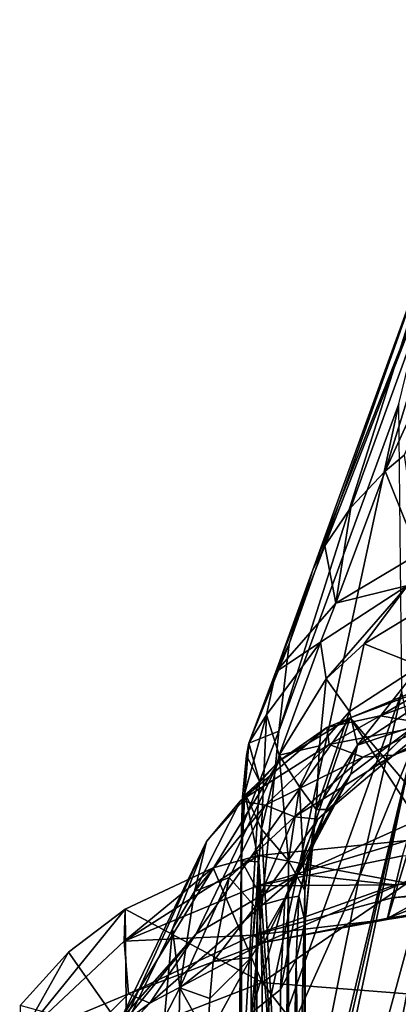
# Model space of a CAD drawing. Header units: millimetres. Extents: x -151 to 151, y -40 to 44.
# Tile 19 of 124: x -149.23 to -147.72, y 19.25 to 23.18. Entities that reach past the tile are written whole.
import ezdxf

# ---------------------------------------------------------------- set-up
doc = ezdxf.new("R2010")
doc.units = ezdxf.units.MM
doc.header["$LTSCALE"] = 45.597872
for name, color, linetype in [('282', 7, 'CONTINUOUS'), ('286', 7, 'CONTINUOUS'), ('288', 7, 'CONTINUOUS'), ('290', 7, 'CONTINUOUS'), ('291', 7, 'CONTINUOUS'), ('293', 7, 'CONTINUOUS'), ('340', 7, 'CONTINUOUS'), ('341', 7, 'CONTINUOUS'), ('342', 7, 'CONTINUOUS'), ('369', 7, 'CONTINUOUS'), ('370', 7, 'CONTINUOUS'), ('382', 7, 'CONTINUOUS'), ('398', 7, 'CONTINUOUS'), ('400', 7, 'CONTINUOUS'), ('401', 7, 'CONTINUOUS'), ('498', 7, 'CONTINUOUS'), ('499', 7, 'CONTINUOUS'), ('531', 7, 'CONTINUOUS'), ('532', 7, 'CONTINUOUS'), ('533', 7, 'CONTINUOUS')]:
    doc.layers.add(name, color=color, linetype=linetype)

msp = doc.modelspace()

# ---------------------------------------------------------------- linework, layer by layer
at = {"layer": '282', "color": 7, "linetype": 'CONTINUOUS', "true_color": 0xa2afbf}
for points in [[(-148.1935, 20.3405, 18.2194), (-148.3542, 18.6848, 18.685), (-147.7153, 21.645, 20.445), (-148.1935, 20.3405, 18.2194)], [(-147.7153, 21.645, 20.445), (-148.3542, 18.6848, 18.685), (-147.7029, 20.4969, 21.68), (-147.7153, 21.645, 20.445)], [(-147.7029, 20.4969, 21.68), (-148.3542, 18.6848, 18.685), (-147.8732, 19.7575, 21.2057), (-147.7029, 20.4969, 21.68)], [(-148.2705, 20.1399, 17.8135), (-148.3542, 18.6848, 18.685), (-148.1935, 20.3405, 18.2194), (-148.2705, 20.1399, 17.8135)], [(-148.3433, 19.9522, 17.4175), (-148.3542, 18.6848, 18.685), (-148.2705, 20.1399, 17.8135), (-148.3433, 19.9522, 17.4175)], [(-148.3542, 18.6848, 18.685), (-148.3433, 17.4188, 19.9508), (-147.8732, 19.7575, 21.2057), (-148.3542, 18.6848, 18.685)]]:
    msp.add_3dface(points, dxfattribs=at)
at = {"layer": '286', "color": 7, "linetype": 'CONTINUOUS', "true_color": 0xa2afbf}
for points in [[(-146.6294, 20.2172, 11.6093), (-145.602, 20.4311, 11.3013), (-147.7584, 19.5955, 7.9327), (-146.6294, 20.2172, 11.6093)], [(-147.7584, 19.5955, 7.9327), (-145.602, 20.4311, 11.3013), (-146.6546, 19.7624, 7.5818), (-147.7584, 19.5955, 7.9327)], [(-147.7187, 19.7271, 10.1179), (-146.6294, 20.2172, 11.6093), (-147.7584, 19.5955, 7.9327), (-147.7187, 19.7271, 10.1179)], [(-147.6399, 19.986, 11.9391), (-146.6294, 20.2172, 11.6093), (-147.7187, 19.7271, 10.1179), (-147.6399, 19.986, 11.9391)], [(-146.6546, 19.7624, 7.5818), (-145.5268, 19.9169, 7.2744), (-147.7419, 19.6762, 4.585), (-146.6546, 19.7624, 7.5818)], [(-147.7419, 19.6762, 4.585), (-145.5268, 19.9169, 7.2744), (-147.7283, 19.7286, 3.732), (-147.7419, 19.6762, 4.585)], [(-147.7283, 19.7286, 3.732), (-145.5268, 19.9169, 7.2744), (-146.4145, 19.8347, 3.444), (-147.7283, 19.7286, 3.732)], [(-147.7283, 19.7286, 3.732), (-146.4145, 19.8347, 3.444), (-147.7, 19.8439, 1.9249), (-147.7283, 19.7286, 3.732)], [(-147.7584, 19.5955, 7.9327), (-146.6546, 19.7624, 7.5818), (-147.7609, 19.5896, 7.5619), (-147.7584, 19.5955, 7.9327)], [(-147.7609, 19.5896, 7.5619), (-146.6546, 19.7624, 7.5818), (-147.7419, 19.6762, 4.585), (-147.7609, 19.5896, 7.5619)]]:
    msp.add_3dface(points, dxfattribs=at)
at = {"layer": '288', "color": 7, "linetype": 'CONTINUOUS', "true_color": 0xa2afbf}
for points in [[(-147.3013, 22.8975, 20.4487), (-146.945, 23.1766, 20.1605), (-147.7691, 21.3773, 17.6079), (-147.3013, 22.8975, 20.4487)], [(-147.7691, 21.3773, 17.6079), (-146.945, 23.1766, 20.1605), (-147.6934, 21.4404, 17.5611), (-147.7691, 21.3773, 17.6079)], [(-147.5023, 22.5176, 20.7697), (-147.3013, 22.8975, 20.4487), (-148.0584, 20.9841, 17.8647), (-147.5023, 22.5176, 20.7697)], [(-148.0584, 20.9841, 17.8647), (-147.3013, 22.8975, 20.4487), (-148.0098, 21.0794, 17.8066), (-148.0584, 20.9841, 17.8647)], [(-148.0098, 21.0794, 17.8066), (-147.3013, 22.8975, 20.4487), (-147.9062, 21.2325, 17.7084), (-148.0098, 21.0794, 17.8066)], [(-147.9062, 21.2325, 17.7084), (-147.3013, 22.8975, 20.4487), (-147.7691, 21.3773, 17.6079), (-147.9062, 21.2325, 17.7084)], [(-148.1935, 20.3405, 18.2194), (-147.7153, 21.645, 20.445), (-147.5023, 22.5176, 20.7697), (-148.1935, 20.3405, 18.2194)], [(-148.1935, 20.3405, 18.2194), (-147.5023, 22.5176, 20.7697), (-148.1524, 20.689, 18.0335), (-148.1935, 20.3405, 18.2194)], [(-148.1524, 20.689, 18.0335), (-147.5023, 22.5176, 20.7697), (-148.0584, 20.9841, 17.8647), (-148.1524, 20.689, 18.0335)]]:
    msp.add_3dface(points, dxfattribs=at)
at = {"layer": '290', "color": 7, "linetype": 'CONTINUOUS', "true_color": 0xa2afbf}
for points in [[(-147.6824, 19.9045, -0.2893), (-147.6824, 19.7344, -2.6126), (-148.2748, 19.8448, -0.2885), (-147.6824, 19.9045, -0.2893)], [(-148.2748, 19.8448, -0.2885), (-148.2602, 19.3389, -4.4758), (-148.4554, 19.7954, -0.2878), (-148.2748, 19.8448, -0.2885)], [(-147.6824, 19.7344, -2.6126), (-148.2602, 19.3389, -4.4758), (-148.2748, 19.8448, -0.2885), (-147.6824, 19.7344, -2.6126)], [(-148.2602, 19.3389, -4.4758), (-148.8074, 19.6305, -0.2854), (-148.4554, 19.7954, -0.2878), (-148.2602, 19.3389, -4.4758)], [(-147.6824, 19.7344, -2.6126), (-147.6824, 19.294, -4.9001), (-148.2602, 19.3389, -4.4758), (-147.6824, 19.7344, -2.6126)], [(-148.8074, 19.6305, -0.2854), (-148.8019, 19.1303, -4.4275), (-149.0337, 19.4592, -0.2829), (-148.8074, 19.6305, -0.2854)], [(-148.8019, 19.1303, -4.4275), (-148.8074, 19.6305, -0.2854), (-148.2602, 19.3389, -4.4758), (-148.8019, 19.1303, -4.4275)], [(-148.8019, 19.1303, -4.4275), (-149.2259, 19.2468, -0.2798), (-149.0337, 19.4592, -0.2829), (-148.8019, 19.1303, -4.4275)], [(-148.2603, 17.9568, -8.4604), (-148.8019, 19.1303, -4.4275), (-148.2602, 19.3389, -4.4758), (-148.2603, 17.9568, -8.4604)], [(-147.6824, 18.5893, -7.1209), (-148.2603, 17.9568, -8.4604), (-148.2602, 19.3389, -4.4758), (-147.6824, 18.5893, -7.1209)], [(-147.6824, 19.294, -4.9001), (-147.6824, 18.5893, -7.1209), (-148.2602, 19.3389, -4.4758), (-147.6824, 19.294, -4.9001)]]:
    msp.add_3dface(points, dxfattribs=at)
at = {"layer": '291', "color": 7, "linetype": 'CONTINUOUS', "true_color": 0xa2afbf}
for points in [[(-147.7029, 20.4969, 21.68), (-147.8732, 19.7575, 21.2057), (-147.6585, 20.2801, 22.0498), (-147.7029, 20.4969, 21.68)], [(-147.8732, 19.7575, 21.2057), (-148.3433, 17.4188, 19.9508), (-147.6585, 20.2801, 22.0498), (-147.8732, 19.7575, 21.2057)], [(-147.6585, 20.2801, 22.0498), (-148.3433, 17.4188, 19.9508), (-148.3394, 17.2951, 20.0778), (-147.6585, 20.2801, 22.0498)], [(-148.323, 17.1296, 20.2434), (-147.6585, 20.2801, 22.0498), (-148.3394, 17.2951, 20.0778), (-148.323, 17.1296, 20.2434)], [(-147.6585, 20.2801, 22.0498), (-148.323, 17.1296, 20.2434), (-147.5555, 19.9437, 22.3204), (-147.6585, 20.2801, 22.0498)], [(-147.5555, 19.9437, 22.3204), (-148.323, 17.1296, 20.2434), (-148.1852, 16.7282, 20.61), (-147.5555, 19.9437, 22.3204)], [(-147.5555, 19.9437, 22.3204), (-148.1852, 16.7282, 20.61), (-147.343, 19.6338, 22.5477), (-147.5555, 19.9437, 22.3204)], [(-147.9505, 16.4343, 20.861), (-147.343, 19.6338, 22.5477), (-148.1852, 16.7282, 20.61), (-147.9505, 16.4343, 20.861)], [(-147.343, 19.6338, 22.5477), (-147.9505, 16.4343, 20.861), (-147.0353, 19.3805, 22.7205), (-147.343, 19.6338, 22.5477)], [(-147.5944, 16.1918, 21.064), (-147.0353, 19.3805, 22.7205), (-147.9505, 16.4343, 20.861), (-147.5944, 16.1918, 21.064)]]:
    msp.add_3dface(points, dxfattribs=at)
at = {"layer": '293', "color": 7, "linetype": 'CONTINUOUS', "true_color": 0xa2afbf}
for points in [[(-147.7691, 21.3773, 17.6079), (-147.6934, 21.4404, 17.5611), (-147.6365, 21.0469, 16.2138), (-147.7691, 21.3773, 17.6079)], [(-147.9062, 21.2325, 17.7084), (-147.7691, 21.3773, 17.6079), (-147.9659, 20.8503, 16.4483), (-147.9062, 21.2325, 17.7084)], [(-147.7691, 21.3773, 17.6079), (-147.6365, 21.0469, 16.2138), (-147.9659, 20.8503, 16.4483), (-147.7691, 21.3773, 17.6079)], [(-148.0098, 21.0794, 17.8066), (-147.9062, 21.2325, 17.7084), (-147.9659, 20.8503, 16.4483), (-148.0098, 21.0794, 17.8066)], [(-148.0584, 20.9841, 17.8647), (-148.0098, 21.0794, 17.8066), (-148.2062, 20.5771, 16.7657), (-148.0584, 20.9841, 17.8647)], [(-148.0098, 21.0794, 17.8066), (-147.9659, 20.8503, 16.4483), (-148.2062, 20.5771, 16.7657), (-148.0098, 21.0794, 17.8066)], [(-148.1524, 20.689, 18.0335), (-148.0584, 20.9841, 17.8647), (-148.2062, 20.5771, 16.7657), (-148.1524, 20.689, 18.0335)], [(-148.1935, 20.3405, 18.2194), (-148.1524, 20.689, 18.0335), (-148.3142, 20.2925, 17.078), (-148.1935, 20.3405, 18.2194)], [(-148.3142, 20.2925, 17.078), (-148.1524, 20.689, 18.0335), (-148.2062, 20.5771, 16.7657), (-148.3142, 20.2925, 17.078)], [(-147.6188, 20.0536, 12.2909), (-147.9093, 20.3935, 14.4514), (-147.5928, 20.5115, 14.3173), (-147.6188, 20.0536, 12.2909)], [(-148.1185, 19.7702, 11.6056), (-148.524, 19.533, 11.7532), (-147.9093, 20.3935, 14.4514), (-148.1185, 19.7702, 11.6056)], [(-147.9093, 20.3935, 14.4514), (-148.524, 19.533, 11.7532), (-148.1929, 20.2222, 14.6178), (-147.9093, 20.3935, 14.4514)], [(-147.6399, 19.986, 11.9391), (-148.1185, 19.7702, 11.6056), (-147.9093, 20.3935, 14.4514), (-147.6399, 19.986, 11.9391)], [(-147.6188, 20.0536, 12.2909), (-147.6399, 19.986, 11.9391), (-147.9093, 20.3935, 14.4514), (-147.6188, 20.0536, 12.2909)], [(-148.2705, 20.1399, 17.8135), (-148.1935, 20.3405, 18.2194), (-148.3142, 20.2925, 17.078), (-148.2705, 20.1399, 17.8135)], [(-148.323, 20.2439, 17.1291), (-148.2705, 20.1399, 17.8135), (-148.3142, 20.2925, 17.078), (-148.323, 20.2439, 17.1291)], [(-148.8262, 19.1901, 11.9466), (-148.4827, 19.9005, 14.9072), (-148.1929, 20.2222, 14.6178), (-148.8262, 19.1901, 11.9466)], [(-148.524, 19.533, 11.7532), (-148.8262, 19.1901, 11.9466), (-148.1929, 20.2222, 14.6178), (-148.524, 19.533, 11.7532)], [(-148.3394, 20.0781, 17.2947), (-148.2705, 20.1399, 17.8135), (-148.323, 20.2439, 17.1291), (-148.3394, 20.0781, 17.2947)], [(-148.3433, 19.9522, 17.4175), (-148.2705, 20.1399, 17.8135), (-148.3394, 20.0781, 17.2947), (-148.3433, 19.9522, 17.4175)], [(-147.6399, 19.986, 11.9391), (-147.7187, 19.7271, 10.1179), (-148.1185, 19.7702, 11.6056), (-147.6399, 19.986, 11.9391)], [(-148.9964, 18.7762, 12.1777), (-148.6178, 19.5526, 15.2212), (-148.4827, 19.9005, 14.9072), (-148.9964, 18.7762, 12.1777)], [(-148.8262, 19.1901, 11.9466), (-148.9964, 18.7762, 12.1777), (-148.4827, 19.9005, 14.9072), (-148.8262, 19.1901, 11.9466)], [(-147.7, 19.8439, 1.9249), (-147.6824, 19.9045, -0.2893), (-148.2807, 19.7242, 2.7826), (-147.7, 19.8439, 1.9249)], [(-147.6824, 19.9045, -0.2893), (-148.2748, 19.8448, -0.2885), (-148.2807, 19.7242, 2.7826), (-147.6824, 19.9045, -0.2893)], [(-148.2748, 19.8448, -0.2885), (-148.4554, 19.7954, -0.2878), (-148.8107, 19.5041, 2.7898), (-148.2748, 19.8448, -0.2885)], [(-148.2748, 19.8448, -0.2885), (-148.8107, 19.5041, 2.7898), (-148.2807, 19.7242, 2.7826), (-148.2748, 19.8448, -0.2885)], [(-147.7283, 19.7286, 3.732), (-147.7, 19.8439, 1.9249), (-148.2807, 19.7242, 2.7826), (-147.7283, 19.7286, 3.732)], [(-148.4554, 19.7954, -0.2878), (-148.8074, 19.6305, -0.2854), (-148.8107, 19.5041, 2.7898), (-148.4554, 19.7954, -0.2878)], [(-148.7081, 19.2569, 8.7908), (-148.524, 19.533, 11.7532), (-148.1185, 19.7702, 11.6056), (-148.7081, 19.2569, 8.7908)], [(-148.2527, 19.4982, 8.7002), (-148.7081, 19.2569, 8.7908), (-148.1185, 19.7702, 11.6056), (-148.2527, 19.4982, 8.7002)], [(-147.7187, 19.7271, 10.1179), (-148.2527, 19.4982, 8.7002), (-148.1185, 19.7702, 11.6056), (-147.7187, 19.7271, 10.1179)], [(-148.2807, 19.7242, 2.7826), (-148.8107, 19.5041, 2.7898), (-148.295, 19.5268, 5.7613), (-148.2807, 19.7242, 2.7826)], [(-147.7419, 19.6762, 4.585), (-147.7283, 19.7286, 3.732), (-148.295, 19.5268, 5.7613), (-147.7419, 19.6762, 4.585)], [(-147.7283, 19.7286, 3.732), (-148.2807, 19.7242, 2.7826), (-148.295, 19.5268, 5.7613), (-147.7283, 19.7286, 3.732)], [(-147.7187, 19.7271, 10.1179), (-147.7584, 19.5955, 7.9327), (-148.2527, 19.4982, 8.7002), (-147.7187, 19.7271, 10.1179)], [(-147.7609, 19.5896, 7.5619), (-147.7419, 19.6762, 4.585), (-148.295, 19.5268, 5.7613), (-147.7609, 19.5896, 7.5619)], [(-148.8074, 19.6305, -0.2854), (-149.0337, 19.4592, -0.2829), (-149.228, 19.112, 2.7935), (-148.8074, 19.6305, -0.2854)], [(-148.8074, 19.6305, -0.2854), (-149.228, 19.112, 2.7935), (-148.8107, 19.5041, 2.7898), (-148.8074, 19.6305, -0.2854)], [(-147.7609, 19.5896, 7.5619), (-148.295, 19.5268, 5.7613), (-148.2527, 19.4982, 8.7002), (-147.7609, 19.5896, 7.5619)], [(-147.7584, 19.5955, 7.9327), (-147.7609, 19.5896, 7.5619), (-148.2527, 19.4982, 8.7002), (-147.7584, 19.5955, 7.9327)], [(-148.9964, 18.7762, 12.1777), (-148.6497, 19.1988, 15.5654), (-148.6178, 19.5526, 15.2212), (-148.9964, 18.7762, 12.1777)], [(-149.0564, 18.8829, 8.9089), (-148.8262, 19.1901, 11.9466), (-148.524, 19.533, 11.7532), (-149.0564, 18.8829, 8.9089)], [(-148.7081, 19.2569, 8.7908), (-149.0564, 18.8829, 8.9089), (-148.524, 19.533, 11.7532), (-148.7081, 19.2569, 8.7908)], [(-148.8107, 19.5041, 2.7898), (-148.7942, 19.2941, 5.8018), (-148.295, 19.5268, 5.7613), (-148.8107, 19.5041, 2.7898)], [(-148.295, 19.5268, 5.7613), (-148.7942, 19.2941, 5.8018), (-148.2527, 19.4982, 8.7002), (-148.295, 19.5268, 5.7613)], [(-148.8107, 19.5041, 2.7898), (-149.228, 19.112, 2.7935), (-148.7942, 19.2941, 5.8018), (-148.8107, 19.5041, 2.7898)], [(-148.7942, 19.2941, 5.8018), (-148.7081, 19.2569, 8.7908), (-148.2527, 19.4982, 8.7002), (-148.7942, 19.2941, 5.8018)], [(-149.0337, 19.4592, -0.2829), (-149.2259, 19.2468, -0.2798), (-149.228, 19.112, 2.7935), (-149.0337, 19.4592, -0.2829)], [(-149.228, 19.112, 2.7935), (-149.183, 18.9054, 5.8509), (-148.7942, 19.2941, 5.8018), (-149.228, 19.112, 2.7935)], [(-148.7942, 19.2941, 5.8018), (-149.183, 18.9054, 5.8509), (-148.7081, 19.2569, 8.7908), (-148.7942, 19.2941, 5.8018)], [(-149.183, 18.9054, 5.8509), (-149.0564, 18.8829, 8.9089), (-148.7081, 19.2569, 8.7908), (-149.183, 18.9054, 5.8509)]]:
    msp.add_3dface(points, dxfattribs=at)
at = {"layer": '340', "color": 7, "linetype": 'CONTINUOUS', "true_color": 0xa2afbf}
for points in [[(-148.2632, 19.9498, 16.9044), (-148.171, 18.3033, 18.3023), (-148.2741, 19.8203, 17.0526), (-148.2632, 19.9498, 16.9044)], [(-148.1553, 19.8244, 16.7812), (-148.171, 18.3033, 18.3023), (-148.2632, 19.9498, 16.9044), (-148.1553, 19.8244, 16.7812)], [(-148.2741, 19.8203, 17.0526), (-148.171, 18.3033, 18.3023), (-148.2771, 19.7042, 17.1707), (-148.2741, 19.8203, 17.0526)], [(-148.2771, 19.7042, 17.1707), (-148.171, 18.3033, 18.3023), (-148.288, 18.4372, 18.4377), (-148.2771, 19.7042, 17.1707)]]:
    msp.add_3dface(points, dxfattribs=at)
at = {"layer": '341', "color": 7, "linetype": 'CONTINUOUS', "true_color": 0xa2afbf}
for points in [[(-147.7896, 20.4019, 14.7731), (-147.5857, 20.3672, 14.9388), (-147.4702, 20.5185, 14.6281), (-147.7896, 20.4019, 14.7731)], [(-147.993, 20.2877, 14.9024), (-147.5857, 20.3672, 14.9388), (-147.7896, 20.4019, 14.7731), (-147.993, 20.2877, 14.9024)], [(-147.8591, 20.2375, 15.0871), (-147.5857, 20.3672, 14.9388), (-147.993, 20.2877, 14.9024), (-147.8591, 20.2375, 15.0871)], [(-148.2474, 20.0456, 15.1651), (-147.8591, 20.2375, 15.0871), (-147.993, 20.2877, 14.9024), (-148.2474, 20.0456, 15.1651)], [(-148.1319, 19.9985, 15.3442), (-147.8591, 20.2375, 15.0871), (-148.2474, 20.0456, 15.1651), (-148.1319, 19.9985, 15.3442)], [(-148.3926, 19.7576, 15.4658), (-148.1319, 19.9985, 15.3442), (-148.2474, 20.0456, 15.1651), (-148.3926, 19.7576, 15.4658)], [(-148.2884, 19.6404, 15.7261), (-148.1319, 19.9985, 15.3442), (-148.3926, 19.7576, 15.4658), (-148.2884, 19.6404, 15.7261)], [(-148.4561, 19.4221, 15.7923), (-148.2884, 19.6404, 15.7261), (-148.3926, 19.7576, 15.4658), (-148.4561, 19.4221, 15.7923)], [(-148.3043, 19.4378, 15.9423), (-148.2884, 19.6404, 15.7261), (-148.4561, 19.4221, 15.7923), (-148.3043, 19.4378, 15.9423)], [(-148.478, 19.1192, 16.0694), (-148.3039, 19.2165, 16.1703), (-148.3043, 19.4378, 15.9423), (-148.478, 19.1192, 16.0694)], [(-148.478, 19.1192, 16.0694), (-148.3043, 19.4378, 15.9423), (-148.4698, 19.2744, 15.9249), (-148.478, 19.1192, 16.0694)], [(-148.4698, 19.2744, 15.9249), (-148.3043, 19.4378, 15.9423), (-148.4561, 19.4221, 15.7923), (-148.4698, 19.2744, 15.9249)]]:
    msp.add_3dface(points, dxfattribs=at)
at = {"layer": '342', "color": 7, "linetype": 'CONTINUOUS', "true_color": 0xa2afbf}
for points in [[(-147.8532, 20.6884, 16.0896), (-147.6302, 20.8239, 15.9502), (-147.6306, 20.601, 15.8503), (-147.8532, 20.6884, 16.0896)], [(-148.0043, 20.549, 16.2276), (-147.8532, 20.6884, 16.0896), (-147.9117, 20.4195, 16.0896), (-148.0043, 20.549, 16.2276)], [(-147.9117, 20.4195, 16.0896), (-147.8532, 20.6884, 16.0896), (-147.6306, 20.601, 15.8503), (-147.9117, 20.4195, 16.0896)], [(-148.1923, 20.2445, 16.5528), (-148.0043, 20.549, 16.2276), (-148.0312, 20.2815, 16.2651), (-148.1923, 20.2445, 16.5528)], [(-148.0312, 20.2815, 16.2651), (-148.0043, 20.549, 16.2276), (-147.9117, 20.4195, 16.0896), (-148.0312, 20.2815, 16.2651)], [(-148.1118, 20.1193, 16.4616), (-148.1923, 20.2445, 16.5528), (-148.0312, 20.2815, 16.2651), (-148.1118, 20.1193, 16.4616)], [(-148.1553, 19.8244, 16.7812), (-148.2632, 19.9498, 16.9044), (-148.1923, 20.2445, 16.5528), (-148.1553, 19.8244, 16.7812)], [(-148.1553, 19.8244, 16.7812), (-148.1923, 20.2445, 16.5528), (-148.1118, 20.1193, 16.4616), (-148.1553, 19.8244, 16.7812)]]:
    msp.add_3dface(points, dxfattribs=at)
at = {"layer": '369', "color": 7, "linetype": 'CONTINUOUS', "true_color": 0xa2afbf}
for points in [[(-148.0885, 19.5786, 16.5367), (-148.1249, 19.4299, 16.3874), (-148.1042, 18.058, 18.0573), (-148.0885, 19.5786, 16.5367)], [(-148.1042, 18.058, 18.0573), (-148.1249, 19.4299, 16.3874), (-148.1406, 17.9089, 17.9084), (-148.1042, 18.058, 18.0573)]]:
    msp.add_3dface(points, dxfattribs=at)
at = {"layer": '370', "color": 7, "linetype": 'CONTINUOUS', "true_color": 0xa2afbf}
for points in [[(-147.9072, 20.1687, 15.8408), (-147.651, 20.3612, 15.5918), (-147.9606, 20.0647, 15.6575), (-147.9072, 20.1687, 15.8408)], [(-147.9606, 20.0647, 15.6575), (-147.651, 20.3612, 15.5918), (-147.8217, 20.1968, 15.4967), (-147.9606, 20.0647, 15.6575)], [(-147.8217, 20.1968, 15.4967), (-147.651, 20.3612, 15.5918), (-147.5128, 20.3626, 15.2933), (-147.8217, 20.1968, 15.4967)], [(-148.0046, 20.0281, 16.0203), (-147.9072, 20.1687, 15.8408), (-148.0635, 19.8918, 15.8671), (-148.0046, 20.0281, 16.0203)], [(-148.0635, 19.8918, 15.8671), (-147.9072, 20.1687, 15.8408), (-147.9606, 20.0647, 15.6575), (-148.0635, 19.8918, 15.8671)], [(-148.0623, 19.869, 16.2174), (-148.0046, 20.0281, 16.0203), (-148.0635, 19.8918, 15.8671), (-148.0623, 19.869, 16.2174)], [(-148.1142, 19.683, 16.1151), (-148.0623, 19.869, 16.2174), (-148.0635, 19.8918, 15.8671), (-148.1142, 19.683, 16.1151)], [(-148.0885, 19.5786, 16.5367), (-148.0623, 19.869, 16.2174), (-148.1142, 19.683, 16.1151), (-148.0885, 19.5786, 16.5367)], [(-148.1249, 19.4299, 16.3874), (-148.0885, 19.5786, 16.5367), (-148.1142, 19.683, 16.1151), (-148.1249, 19.4299, 16.3874)]]:
    msp.add_3dface(points, dxfattribs=at)
at = {"layer": '382', "color": 7, "linetype": 'CONTINUOUS', "true_color": 0xa2afbf}
for points in [[(-147.9117, 20.4195, 16.0896), (-147.6306, 20.601, 15.8503), (-147.8793, 20.285, 15.9739), (-147.9117, 20.4195, 16.0896)], [(-147.6306, 20.601, 15.8503), (-147.5801, 20.4811, 15.7116), (-147.8793, 20.285, 15.9739), (-147.6306, 20.601, 15.8503)], [(-147.5801, 20.4811, 15.7116), (-147.651, 20.3612, 15.5918), (-147.8793, 20.285, 15.9739), (-147.5801, 20.4811, 15.7116)], [(-148.0312, 20.2815, 16.2651), (-147.9117, 20.4195, 16.0896), (-148.0447, 20.0278, 16.3046), (-148.0312, 20.2815, 16.2651)], [(-147.9117, 20.4195, 16.0896), (-147.8793, 20.285, 15.9739), (-148.0447, 20.0278, 16.3046), (-147.9117, 20.4195, 16.0896)], [(-147.651, 20.3612, 15.5918), (-147.9072, 20.1687, 15.8408), (-147.8793, 20.285, 15.9739), (-147.651, 20.3612, 15.5918)], [(-148.1118, 20.1193, 16.4616), (-148.0312, 20.2815, 16.2651), (-148.0447, 20.0278, 16.3046), (-148.1118, 20.1193, 16.4616)], [(-147.8793, 20.285, 15.9739), (-148.0046, 20.0281, 16.0203), (-148.0447, 20.0278, 16.3046), (-147.8793, 20.285, 15.9739)], [(-147.9072, 20.1687, 15.8408), (-148.0046, 20.0281, 16.0203), (-147.8793, 20.285, 15.9739), (-147.9072, 20.1687, 15.8408)], [(-148.1553, 19.8244, 16.7812), (-148.1118, 20.1193, 16.4616), (-148.0903, 19.7056, 16.6637), (-148.1553, 19.8244, 16.7812)], [(-148.1118, 20.1193, 16.4616), (-148.0447, 20.0278, 16.3046), (-148.0903, 19.7056, 16.6637), (-148.1118, 20.1193, 16.4616)], [(-148.0447, 20.0278, 16.3046), (-148.0885, 19.5786, 16.5367), (-148.0903, 19.7056, 16.6637), (-148.0447, 20.0278, 16.3046)], [(-148.0623, 19.869, 16.2174), (-148.0885, 19.5786, 16.5367), (-148.0447, 20.0278, 16.3046), (-148.0623, 19.869, 16.2174)], [(-148.0046, 20.0281, 16.0203), (-148.0623, 19.869, 16.2174), (-148.0447, 20.0278, 16.3046), (-148.0046, 20.0281, 16.0203)]]:
    msp.add_3dface(points, dxfattribs=at)
at = {"layer": '398', "color": 7, "linetype": 'CONTINUOUS', "true_color": 0xa2afbf}
for points in [[(-148.1553, 16.7818, 19.8239), (-148.171, 18.3033, 18.3023), (-148.1553, 19.8244, 16.7812), (-148.1553, 16.7818, 19.8239)], [(-148.1553, 16.7818, 19.8239), (-148.1553, 19.8244, 16.7812), (-148.0903, 19.7056, 16.6637), (-148.1553, 16.7818, 19.8239)], [(-148.1553, 16.7818, 19.8239), (-148.0903, 19.7056, 16.6637), (-148.0903, 16.6641, 19.7048), (-148.1553, 16.7818, 19.8239)], [(-148.0903, 19.7056, 16.6637), (-148.0885, 19.5786, 16.5367), (-148.0903, 16.6641, 19.7048), (-148.0903, 19.7056, 16.6637)], [(-148.0886, 16.5373, 19.578), (-148.0885, 19.5786, 16.5367), (-148.1042, 18.058, 18.0573), (-148.0886, 16.5373, 19.578)], [(-148.0885, 19.5786, 16.5367), (-148.0886, 16.5373, 19.578), (-148.0903, 16.6641, 19.7048), (-148.0885, 19.5786, 16.5367)]]:
    msp.add_3dface(points, dxfattribs=at)
at = {"layer": '400', "color": 7, "linetype": 'CONTINUOUS', "true_color": 0xa2afbf}
for points in [[(-148.1249, 16.3881, 19.4292), (-148.1249, 19.4299, 16.3874), (-148.1867, 16.2683, 19.3108), (-148.1249, 16.3881, 19.4292)], [(-148.1867, 16.2683, 19.3108), (-148.1249, 19.4299, 16.3874), (-148.1867, 19.3113, 16.2676), (-148.1867, 16.2683, 19.3108)], [(-148.1249, 19.4299, 16.3874), (-148.1249, 16.3881, 19.4292), (-148.1406, 17.9089, 17.9084), (-148.1249, 19.4299, 16.3874)], [(-148.3039, 19.2165, 16.1703), (-148.1867, 16.2683, 19.3108), (-148.1867, 19.3113, 16.2676), (-148.3039, 19.2165, 16.1703)]]:
    msp.add_3dface(points, dxfattribs=at)
at = {"layer": '401', "color": 7, "linetype": 'CONTINUOUS', "true_color": 0xa2afbf}
for points in [[(-147.5128, 20.3626, 15.2933), (-147.2386, 20.4527, 15.179), (-147.7358, 20.2449, 15.2203), (-147.5128, 20.3626, 15.2933)], [(-147.2386, 20.4527, 15.179), (-147.2918, 20.4152, 15.0117), (-147.7358, 20.2449, 15.2203), (-147.2386, 20.4527, 15.179)], [(-147.2918, 20.4152, 15.0117), (-147.5857, 20.3672, 14.9388), (-147.7358, 20.2449, 15.2203), (-147.2918, 20.4152, 15.0117)], [(-147.5857, 20.3672, 14.9388), (-147.8591, 20.2375, 15.0871), (-147.7358, 20.2449, 15.2203), (-147.5857, 20.3672, 14.9388)], [(-147.8217, 20.1968, 15.4967), (-147.5128, 20.3626, 15.2933), (-147.7358, 20.2449, 15.2203), (-147.8217, 20.1968, 15.4967)], [(-147.8591, 20.2375, 15.0871), (-148.1319, 19.9985, 15.3442), (-147.7358, 20.2449, 15.2203), (-147.8591, 20.2375, 15.0871)], [(-147.7358, 20.2449, 15.2203), (-148.1319, 19.9985, 15.3442), (-148.0381, 19.9901, 15.5136), (-147.7358, 20.2449, 15.2203)], [(-147.8217, 20.1968, 15.4967), (-147.7358, 20.2449, 15.2203), (-148.0381, 19.9901, 15.5136), (-147.8217, 20.1968, 15.4967)], [(-147.9606, 20.0647, 15.6575), (-147.8217, 20.1968, 15.4967), (-148.0381, 19.9901, 15.5136), (-147.9606, 20.0647, 15.6575)], [(-148.0635, 19.8918, 15.8671), (-147.9606, 20.0647, 15.6575), (-148.1702, 19.6736, 15.8762), (-148.0635, 19.8918, 15.8671)], [(-147.9606, 20.0647, 15.6575), (-148.0381, 19.9901, 15.5136), (-148.1702, 19.6736, 15.8762), (-147.9606, 20.0647, 15.6575)], [(-148.1319, 19.9985, 15.3442), (-148.2884, 19.6404, 15.7261), (-148.0381, 19.9901, 15.5136), (-148.1319, 19.9985, 15.3442)], [(-148.0381, 19.9901, 15.5136), (-148.2884, 19.6404, 15.7261), (-148.1702, 19.6736, 15.8762), (-148.0381, 19.9901, 15.5136)], [(-148.1142, 19.683, 16.1151), (-148.0635, 19.8918, 15.8671), (-148.1702, 19.6736, 15.8762), (-148.1142, 19.683, 16.1151)], [(-148.3043, 19.4378, 15.9423), (-148.3039, 19.2165, 16.1703), (-148.1702, 19.6736, 15.8762), (-148.3043, 19.4378, 15.9423)], [(-148.2884, 19.6404, 15.7261), (-148.3043, 19.4378, 15.9423), (-148.1702, 19.6736, 15.8762), (-148.2884, 19.6404, 15.7261)], [(-148.3039, 19.2165, 16.1703), (-148.1867, 19.3113, 16.2676), (-148.1702, 19.6736, 15.8762), (-148.3039, 19.2165, 16.1703)], [(-148.1249, 19.4299, 16.3874), (-148.1142, 19.683, 16.1151), (-148.1867, 19.3113, 16.2676), (-148.1249, 19.4299, 16.3874)], [(-148.1867, 19.3113, 16.2676), (-148.1142, 19.683, 16.1151), (-148.1702, 19.6736, 15.8762), (-148.1867, 19.3113, 16.2676)]]:
    msp.add_3dface(points, dxfattribs=at)
at = {"layer": '498', "color": 7, "linetype": 'CONTINUOUS', "true_color": 0xa2afbf}
for points in [[(-148.4698, 19.2744, 15.9249), (-148.4561, 19.4221, 15.7923), (-148.5892, 19.3176, 15.685), (-148.4698, 19.2744, 15.9249)], [(-148.6497, 19.1988, 15.5654), (-148.596, 19.0234, 15.9711), (-148.5892, 19.3176, 15.685), (-148.6497, 19.1988, 15.5654)], [(-148.596, 19.0234, 15.9711), (-148.478, 19.1192, 16.0694), (-148.5892, 19.3176, 15.685), (-148.596, 19.0234, 15.9711)], [(-148.478, 19.1192, 16.0694), (-148.4698, 19.2744, 15.9249), (-148.5892, 19.3176, 15.685), (-148.478, 19.1192, 16.0694)]]:
    msp.add_3dface(points, dxfattribs=at)
at = {"layer": '499', "color": 7, "linetype": 'CONTINUOUS', "true_color": 0xa2afbf}
for points in [[(-147.5501, 20.5411, 14.4458), (-147.9093, 20.3935, 14.4514), (-148.0028, 20.355, 14.6664), (-147.5501, 20.5411, 14.4458)], [(-148.0028, 20.355, 14.6664), (-147.7896, 20.4019, 14.7731), (-147.5501, 20.5411, 14.4458), (-148.0028, 20.355, 14.6664)], [(-147.5928, 20.5115, 14.3173), (-147.9093, 20.3935, 14.4514), (-147.5501, 20.5411, 14.4458), (-147.5928, 20.5115, 14.3173)], [(-147.7896, 20.4019, 14.7731), (-147.4702, 20.5185, 14.6281), (-147.5501, 20.5411, 14.4458), (-147.7896, 20.4019, 14.7731)], [(-147.9093, 20.3935, 14.4514), (-148.1929, 20.2222, 14.6178), (-148.0028, 20.355, 14.6664), (-147.9093, 20.3935, 14.4514)], [(-147.993, 20.2877, 14.9024), (-147.7896, 20.4019, 14.7731), (-148.0028, 20.355, 14.6664), (-147.993, 20.2877, 14.9024)], [(-148.0028, 20.355, 14.6664), (-148.1929, 20.2222, 14.6178), (-148.347, 20.0623, 14.9723), (-148.0028, 20.355, 14.6664)], [(-147.993, 20.2877, 14.9024), (-148.0028, 20.355, 14.6664), (-148.347, 20.0623, 14.9723), (-147.993, 20.2877, 14.9024)], [(-148.2474, 20.0456, 15.1651), (-147.993, 20.2877, 14.9024), (-148.347, 20.0623, 14.9723), (-148.2474, 20.0456, 15.1651)], [(-148.1929, 20.2222, 14.6178), (-148.4827, 19.9005, 14.9072), (-148.347, 20.0623, 14.9723), (-148.1929, 20.2222, 14.6178)], [(-148.347, 20.0623, 14.9723), (-148.4827, 19.9005, 14.9072), (-148.5299, 19.7014, 15.3303), (-148.347, 20.0623, 14.9723)], [(-148.2474, 20.0456, 15.1651), (-148.347, 20.0623, 14.9723), (-148.5299, 19.7014, 15.3303), (-148.2474, 20.0456, 15.1651)], [(-148.3926, 19.7576, 15.4658), (-148.2474, 20.0456, 15.1651), (-148.5299, 19.7014, 15.3303), (-148.3926, 19.7576, 15.4658)], [(-148.4827, 19.9005, 14.9072), (-148.6178, 19.5526, 15.2212), (-148.5299, 19.7014, 15.3303), (-148.4827, 19.9005, 14.9072)], [(-148.4561, 19.4221, 15.7923), (-148.3926, 19.7576, 15.4658), (-148.5892, 19.3176, 15.685), (-148.4561, 19.4221, 15.7923)], [(-148.5892, 19.3176, 15.685), (-148.3926, 19.7576, 15.4658), (-148.5299, 19.7014, 15.3303), (-148.5892, 19.3176, 15.685)], [(-148.6178, 19.5526, 15.2212), (-148.5892, 19.3176, 15.685), (-148.5299, 19.7014, 15.3303), (-148.6178, 19.5526, 15.2212)], [(-148.6178, 19.5526, 15.2212), (-148.6497, 19.1988, 15.5654), (-148.5892, 19.3176, 15.685), (-148.6178, 19.5526, 15.2212)]]:
    msp.add_3dface(points, dxfattribs=at)
at = {"layer": '531', "color": 7, "linetype": 'CONTINUOUS', "true_color": 0xa2afbf}
for points in [[(-147.9659, 20.8503, 16.4483), (-147.6365, 21.0469, 16.2138), (-147.6805, 20.9212, 16.0615), (-147.9659, 20.8503, 16.4483)], [(-148.027, 20.6957, 16.3281), (-147.9659, 20.8503, 16.4483), (-147.6805, 20.9212, 16.0615), (-148.027, 20.6957, 16.3281)], [(-148.0043, 20.549, 16.2276), (-148.027, 20.6957, 16.3281), (-147.6805, 20.9212, 16.0615), (-148.0043, 20.549, 16.2276)], [(-147.8532, 20.6884, 16.0896), (-148.0043, 20.549, 16.2276), (-147.6805, 20.9212, 16.0615), (-147.8532, 20.6884, 16.0896)], [(-147.6302, 20.8239, 15.9502), (-147.8532, 20.6884, 16.0896), (-147.6805, 20.9212, 16.0615), (-147.6302, 20.8239, 15.9502)], [(-148.2062, 20.5771, 16.7657), (-147.9659, 20.8503, 16.4483), (-148.027, 20.6957, 16.3281), (-148.2062, 20.5771, 16.7657)], [(-148.2427, 20.406, 16.6591), (-148.2062, 20.5771, 16.7657), (-148.027, 20.6957, 16.3281), (-148.2427, 20.406, 16.6591)], [(-148.1923, 20.2445, 16.5528), (-148.2427, 20.406, 16.6591), (-148.027, 20.6957, 16.3281), (-148.1923, 20.2445, 16.5528)], [(-148.0043, 20.549, 16.2276), (-148.1923, 20.2445, 16.5528), (-148.027, 20.6957, 16.3281), (-148.0043, 20.549, 16.2276)], [(-148.3142, 20.2925, 17.078), (-148.2062, 20.5771, 16.7657), (-148.2427, 20.406, 16.6591), (-148.3142, 20.2925, 17.078)], [(-148.329, 20.0942, 17.0107), (-148.3142, 20.2925, 17.078), (-148.2427, 20.406, 16.6591), (-148.329, 20.0942, 17.0107)], [(-148.2632, 19.9498, 16.9044), (-148.329, 20.0942, 17.0107), (-148.2427, 20.406, 16.6591), (-148.2632, 19.9498, 16.9044)], [(-148.1923, 20.2445, 16.5528), (-148.2632, 19.9498, 16.9044), (-148.2427, 20.406, 16.6591), (-148.1923, 20.2445, 16.5528)], [(-148.323, 20.2439, 17.1291), (-148.3142, 20.2925, 17.078), (-148.329, 20.0942, 17.0107), (-148.323, 20.2439, 17.1291)]]:
    msp.add_3dface(points, dxfattribs=at)
at = {"layer": '532', "color": 7, "linetype": 'CONTINUOUS', "true_color": 0xa2afbf}
for points in [[(-148.3394, 20.0781, 17.2947), (-148.323, 20.2439, 17.1291), (-148.329, 20.0942, 17.0107), (-148.3394, 20.0781, 17.2947)], [(-148.3433, 19.9522, 17.4175), (-148.3394, 20.0781, 17.2947), (-148.329, 20.0942, 17.0107), (-148.3433, 19.9522, 17.4175)], [(-148.3433, 19.9522, 17.4175), (-148.329, 20.0942, 17.0107), (-148.3424, 19.8242, 17.2895), (-148.3433, 19.9522, 17.4175)], [(-148.329, 20.0942, 17.0107), (-148.2741, 19.8203, 17.0526), (-148.3424, 19.8242, 17.2895), (-148.329, 20.0942, 17.0107)], [(-148.2632, 19.9498, 16.9044), (-148.2741, 19.8203, 17.0526), (-148.329, 20.0942, 17.0107), (-148.2632, 19.9498, 16.9044)], [(-148.2741, 19.8203, 17.0526), (-148.2771, 19.7042, 17.1707), (-148.3424, 19.8242, 17.2895), (-148.2741, 19.8203, 17.0526)]]:
    msp.add_3dface(points, dxfattribs=at)
at = {"layer": '533', "color": 7, "linetype": 'CONTINUOUS', "true_color": 0xa2afbf}
for points in [[(-148.3542, 18.6848, 18.685), (-148.3433, 19.9522, 17.4175), (-148.3424, 19.8242, 17.2895), (-148.3542, 18.6848, 18.685)], [(-148.3433, 17.4188, 19.9508), (-148.3542, 18.6848, 18.685), (-148.3424, 19.8242, 17.2895), (-148.3433, 17.4188, 19.9508)], [(-148.3433, 17.4188, 19.9508), (-148.3424, 19.8242, 17.2895), (-148.3424, 17.2911, 19.8226), (-148.3433, 17.4188, 19.9508)], [(-148.3424, 19.8242, 17.2895), (-148.2771, 19.7042, 17.1707), (-148.3424, 17.2911, 19.8226), (-148.3424, 19.8242, 17.2895)], [(-148.2771, 19.7042, 17.1707), (-148.288, 18.4372, 18.4377), (-148.3424, 17.2911, 19.8226), (-148.2771, 19.7042, 17.1707)]]:
    msp.add_3dface(points, dxfattribs=at)

doc.saveas('drawing.dxf')
